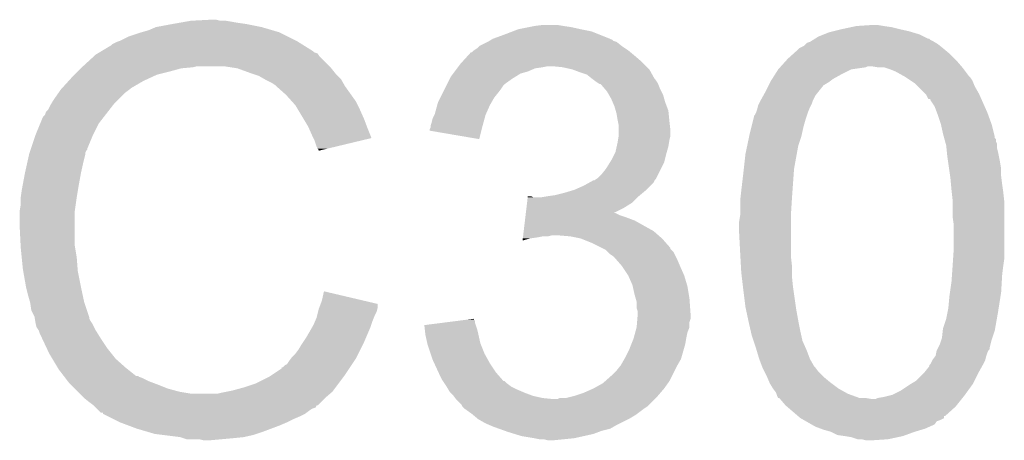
# Model space of a CAD drawing. Extents: x -1.3 to 24.2, y -3.9 to 53.4.
# Tile 11 of 42: x 5.3 to 7.7, y 19.8 to 20.8. Entities that reach past the tile are written whole.
import ezdxf

# ---------------------------------------------------------------- set-up
doc = ezdxf.new("R2010")
doc.units = 0
doc.layers.add('NFC_4_CLICK_V100_GTO', color=11, linetype='CONTINUOUS')

msp = doc.modelspace()

# ---------------------------------------------------------------- linework, layer by layer
at = {"layer": 'NFC_4_CLICK_V100_GTO'}
for points in [[(5.654042, 20.75434), (5.671822, 20.76196), (5.951728, 20.75434), (5.92582, 20.76196)], [(5.671822, 20.76196), (5.71246, 20.76958), (5.92582, 20.76196), (5.887718, 20.76958)], [(5.71246, 20.76958), (5.726852, 20.77212), (5.887718, 20.76958), (5.86994, 20.77212)], [(5.726852, 20.77212), (5.75564, 20.7772), (5.86994, 20.77212), (5.839462, 20.7772)], [(5.75564, 20.7772), (5.803898, 20.77974), (5.826762, 20.7772), (5.816602, 20.77974)], [(6.543042, 20.75688), (6.56844, 20.76196), (6.6929, 20.75688), (6.670038, 20.76196)], [(6.56844, 20.76196), (6.58114, 20.7645), (6.670038, 20.76196), (6.65226, 20.7645)], [(6.58114, 20.7645), (6.601462, 20.76704), (6.65226, 20.7645), (6.637022, 20.76704)], [(7.32028, 20.75688), (7.343986, 20.76196), (7.45998, 20.75688), (7.43966, 20.76196)], [(7.343986, 20.76196), (7.35584, 20.7645), (7.43966, 20.76196), (7.42188, 20.7645)], [(7.35584, 20.7645), (7.393938, 20.76704), (7.42188, 20.7645), (7.406642, 20.76704)], [(5.58546, 20.72894), (5.605782, 20.7391), (6.009638, 20.72894), (5.98932, 20.7391)], [(5.605782, 20.7391), (5.63626, 20.74926), (5.98932, 20.7391), (5.969, 20.74926)], [(5.63626, 20.74926), (5.654042, 20.75434), (5.969, 20.74926), (5.951728, 20.75434)], [(6.48208, 20.73402), (6.51002, 20.74418), (6.762742, 20.73402), (6.737346, 20.74418)], [(6.51002, 20.74418), (6.529826, 20.751798), (6.737346, 20.74418), (6.718302, 20.751798)], [(6.529826, 20.751798), (6.543042, 20.75688), (6.718302, 20.751798), (6.6929, 20.75688)], [(7.25627, 20.73402), (7.2644, 20.7391), (7.528564, 20.73402), (7.518402, 20.7391)], [(7.2644, 20.7391), (7.2771, 20.74418), (7.518402, 20.7391), (7.50824, 20.74418)], [(7.2771, 20.74418), (7.289802, 20.74926), (7.50824, 20.74418), (7.491306, 20.74926)], [(7.289802, 20.74926), (7.29996, 20.7518), (7.491306, 20.74926), (7.482838, 20.7518)], [(7.29996, 20.7518), (7.32028, 20.75688), (7.482838, 20.7518), (7.45998, 20.75688)], [(5.539734, 20.703538), (5.565142, 20.718782), (6.050282, 20.703538), (6.025892, 20.718782)], [(5.565142, 20.718782), (5.567684, 20.721322), (6.025892, 20.718782), (6.021828, 20.721322)], [(5.567684, 20.721322), (5.577842, 20.7264), (6.021828, 20.721322), (6.013704, 20.7264)], [(5.577842, 20.7264), (5.58546, 20.72894), (6.013704, 20.7264), (6.009638, 20.72894)], [(6.443982, 20.711162), (6.44906, 20.71624), (6.799578, 20.711162), (6.79196, 20.71624)], [(6.44906, 20.71624), (6.449064, 20.716242), (6.79196, 20.71624), (6.791958, 20.716242)], [(6.449064, 20.716242), (6.469374, 20.726398), (6.791958, 20.716242), (6.779262, 20.726398)], [(6.469374, 20.726398), (6.469378, 20.7264), (6.779262, 20.726398), (6.779258, 20.7264)], [(6.469378, 20.7264), (6.473612, 20.72894), (6.779258, 20.7264), (6.771644, 20.72894)], [(6.473612, 20.72894), (6.477838, 20.731476), (6.771644, 20.72894), (6.7691, 20.731476)], [(6.477838, 20.731476), (6.48208, 20.73402), (6.7691, 20.731476), (6.762742, 20.73402)], [(7.218684, 20.711162), (7.22884, 20.716242), (7.564118, 20.711162), (7.557768, 20.716242)], [(7.22884, 20.716242), (7.23392, 20.72132), (7.557768, 20.716242), (7.55142, 20.72132)], [(7.23392, 20.72132), (7.236464, 20.72386), (7.55142, 20.72132), (7.547186, 20.72386)], [(7.236464, 20.72386), (7.244082, 20.726402), (7.547186, 20.72386), (7.54295, 20.726402)], [(7.244082, 20.726402), (7.248142, 20.72894), (7.54295, 20.726402), (7.538718, 20.72894)], [(7.248142, 20.72894), (7.252204, 20.731478), (7.538718, 20.72894), (7.533644, 20.731478)], [(7.252204, 20.731478), (7.25626, 20.734014), (7.533644, 20.731478), (7.531106, 20.734014)], [(7.25626, 20.734014), (7.25627, 20.73402), (7.531106, 20.734014), (7.528564, 20.73402)], [(5.49656, 20.66798), (5.521494, 20.690838), (6.08838, 20.66798), (6.065522, 20.690838)], [(5.521494, 20.690838), (5.527042, 20.695922), (6.065522, 20.690838), (6.062132, 20.695922)], [(5.527042, 20.695922), (5.531264, 20.698456), (6.062132, 20.695922), (6.060442, 20.698456)], [(5.531264, 20.698456), (5.535504, 20.701), (6.060442, 20.698456), (6.052824, 20.701)], [(5.535504, 20.701), (5.539734, 20.703538), (6.052824, 20.701), (6.050282, 20.703538)], [(6.40796, 20.678142), (6.421816, 20.69338), (6.84022, 20.678142), (6.82244, 20.69338)], [(6.421816, 20.69338), (6.428746, 20.701), (6.82244, 20.69338), (6.813296, 20.701)], [(6.428746, 20.701), (6.431286, 20.701006), (6.813296, 20.701), (6.81329, 20.701006)], [(6.431286, 20.701006), (6.43636, 20.70608), (6.81329, 20.701006), (6.8072, 20.70608)], [(6.43636, 20.70608), (6.443982, 20.711162), (6.8072, 20.70608), (6.799578, 20.711162)], [(7.19074, 20.68576), (7.204852, 20.698462), (7.59206, 20.68576), (7.579358, 20.698462)], [(7.204852, 20.698462), (7.21614, 20.70862), (7.579358, 20.698462), (7.56717, 20.70862)], [(7.21614, 20.70862), (7.21868, 20.71116), (7.56717, 20.70862), (7.56412, 20.71116)], [(7.21868, 20.71116), (7.218684, 20.711162), (7.56412, 20.71116), (7.564118, 20.711162)], [(5.49402, 20.66544), (5.49656, 20.66798), (5.760718, 20.66544), (5.770878, 20.66798)], [(5.8674, 20.6629), (5.834378, 20.66798), (6.09346, 20.6629), (6.08838, 20.66798)], [(6.397624, 20.66544), (6.39953, 20.66798), (6.60146, 20.66544), (6.614158, 20.66798)], [(6.39953, 20.66798), (6.40334, 20.67306), (6.850382, 20.66798), (6.845302, 20.67306)], [(6.40334, 20.67306), (6.40796, 20.678142), (6.845302, 20.67306), (6.84022, 20.678142)], [(6.649718, 20.66544), (6.624322, 20.66798), (6.852922, 20.66544), (6.850382, 20.66798)], [(7.172452, 20.665442), (7.174738, 20.66798), (7.378702, 20.665442), (7.383784, 20.66798)], [(7.174738, 20.66798), (7.186168, 20.68068), (7.608028, 20.66798), (7.59714, 20.68068)], [(7.186168, 20.68068), (7.19074, 20.68576), (7.59714, 20.68068), (7.59206, 20.68576)], [(7.406642, 20.66544), (7.391398, 20.66798), (7.610206, 20.66544), (7.608028, 20.66798)], [(5.46862, 20.64004), (5.47624, 20.64766), (5.65785, 20.64004), (5.674358, 20.64766)], [(5.47624, 20.64766), (5.48386, 20.65528), (5.674358, 20.64766), (5.70484, 20.65528)], [(5.48386, 20.65528), (5.49148, 20.6629), (5.70484, 20.65528), (5.732778, 20.6629)], [(5.49148, 20.6629), (5.49402, 20.66544), (5.732778, 20.6629), (5.760718, 20.66544)], [(5.867406, 20.662898), (5.8674, 20.6629), (6.093462, 20.662898), (6.09346, 20.6629)], [(5.89534, 20.65274), (5.867406, 20.662898), (6.10159, 20.65274), (6.093462, 20.662898)], [(5.90296, 20.6502), (5.89534, 20.65274), (6.10362, 20.6502), (6.10159, 20.65274)], [(5.918198, 20.64512), (5.90296, 20.6502), (6.1087, 20.64512), (6.10362, 20.6502)], [(5.93154, 20.637498), (5.918198, 20.64512), (6.116322, 20.637498), (6.1087, 20.64512)], [(6.380482, 20.64258), (6.386194, 20.650198), (6.535928, 20.64258), (6.548118, 20.650198)], [(6.386194, 20.650198), (6.390004, 20.655278), (6.548118, 20.650198), (6.5659, 20.655278)], [(6.390004, 20.655278), (6.395718, 20.662898), (6.5659, 20.655278), (6.583678, 20.662898)], [(6.395718, 20.662898), (6.397624, 20.66544), (6.583678, 20.662898), (6.60146, 20.66544)], [(6.672578, 20.66036), (6.649718, 20.66544), (6.858002, 20.66036), (6.852922, 20.66544)], [(6.672584, 20.660358), (6.672578, 20.66036), (6.858002, 20.660358), (6.858002, 20.66036)], [(6.6929, 20.65274), (6.672584, 20.660358), (6.862236, 20.65274), (6.858002, 20.660358)], [(6.708138, 20.64766), (6.6929, 20.65274), (6.865058, 20.64766), (6.862236, 20.65274)], [(6.72084, 20.6375), (6.708138, 20.64766), (6.870702, 20.6375), (6.865058, 20.64766)], [(7.153334, 20.637502), (7.161414, 20.6502), (7.29996, 20.637502), (7.32282, 20.6502)], [(7.161414, 20.6502), (7.16788, 20.66036), (7.32282, 20.6502), (7.343144, 20.66036)], [(7.16788, 20.66036), (7.167882, 20.660362), (7.343144, 20.66036), (7.343156, 20.660362)], [(7.167882, 20.660362), (7.172452, 20.665442), (7.343156, 20.660362), (7.378702, 20.665442)], [(7.421882, 20.665438), (7.406642, 20.66544), (7.610208, 20.665438), (7.610206, 20.66544)], [(7.429492, 20.662902), (7.421882, 20.665438), (7.61238, 20.662902), (7.610208, 20.665438)], [(7.43712, 20.66036), (7.429492, 20.662902), (7.614288, 20.66036), (7.61238, 20.662902)], [(7.449822, 20.65528), (7.43712, 20.66036), (7.618098, 20.65528), (7.614288, 20.66036)], [(7.47268, 20.64258), (7.449822, 20.65528), (7.627622, 20.64258), (7.618098, 20.65528)], [(5.445526, 20.614638), (5.461692, 20.63242), (5.610858, 20.614638), (5.641342, 20.63242)], [(5.461692, 20.63242), (5.46862, 20.64004), (5.641342, 20.63242), (5.65785, 20.64004)], [(5.935982, 20.63496), (5.93154, 20.637498), (6.117774, 20.63496), (6.116322, 20.637498)], [(5.951218, 20.62734), (5.935982, 20.63496), (6.122126, 20.62734), (6.117774, 20.63496)], [(5.95884, 20.62226), (5.951218, 20.62734), (6.125028, 20.62226), (6.122126, 20.62734)], [(5.96138, 20.61972), (5.95884, 20.62226), (6.12648, 20.61972), (6.125028, 20.62226)], [(5.961384, 20.619718), (5.96138, 20.61972), (6.12648, 20.619718), (6.12648, 20.61972)], [(5.98424, 20.5994), (5.961384, 20.619718), (6.140994, 20.5994), (6.12648, 20.619718)], [(6.36651, 20.61464), (6.37032, 20.62226), (6.5024, 20.61464), (6.50748, 20.62226)], [(6.37032, 20.62226), (6.37159, 20.624798), (6.50748, 20.62226), (6.510018, 20.624798)], [(6.37159, 20.624798), (6.37794, 20.6375), (6.510018, 20.624798), (6.527802, 20.6375)], [(6.37794, 20.6375), (6.380482, 20.64258), (6.527802, 20.6375), (6.535928, 20.64258)], [(6.724228, 20.63496), (6.72084, 20.6375), (6.87324, 20.63496), (6.870702, 20.6375)], [(6.731, 20.62988), (6.724228, 20.63496), (6.876628, 20.62988), (6.87324, 20.63496)], [(6.73481, 20.62734), (6.731, 20.62988), (6.87832, 20.62734), (6.876628, 20.62988)], [(6.738614, 20.624804), (6.73481, 20.62734), (6.879336, 20.624804), (6.87832, 20.62734)], [(6.741152, 20.6248), (6.738614, 20.624804), (6.879336, 20.6248), (6.879336, 20.624804)], [(6.749866, 20.61464), (6.741152, 20.6248), (6.8834, 20.61464), (6.879336, 20.6248)], [(7.1374, 20.60702), (7.145022, 20.622262), (7.264908, 20.60702), (7.277104, 20.622262)], [(7.145022, 20.622262), (7.14883, 20.62988), (7.277104, 20.622262), (7.2898, 20.62988)], [(7.14883, 20.62988), (7.150102, 20.63242), (7.2898, 20.62988), (7.293184, 20.63242)], [(7.150102, 20.63242), (7.153334, 20.637502), (7.293184, 20.63242), (7.29996, 20.637502)], [(7.47649, 20.64004), (7.47268, 20.64258), (7.63016, 20.64004), (7.627622, 20.64258)], [(7.48792, 20.63242), (7.47649, 20.64004), (7.63524, 20.63242), (7.63016, 20.64004)], [(7.495542, 20.627338), (7.48792, 20.63242), (7.637274, 20.627338), (7.63524, 20.63242)], [(7.503162, 20.619718), (7.495542, 20.627338), (7.64032, 20.619718), (7.637274, 20.627338)], [(7.520942, 20.601938), (7.503162, 20.619718), (7.65048, 20.601938), (7.64032, 20.619718)], [(5.425438, 20.5867), (5.437884, 20.604478), (5.580382, 20.5867), (5.59816, 20.604478)], [(5.437884, 20.604478), (5.44322, 20.6121), (5.59816, 20.604478), (5.608318, 20.6121)], [(5.44322, 20.6121), (5.443222, 20.612102), (5.608318, 20.6121), (5.60832, 20.612102)], [(5.443222, 20.612102), (5.445526, 20.614638), (5.60832, 20.612102), (5.610858, 20.614638)], [(5.997958, 20.584158), (5.98424, 20.5994), (6.15188, 20.584158), (6.140994, 20.5994)], [(6.355078, 20.591778), (6.36143, 20.60448), (6.484618, 20.591778), (6.49478, 20.60448)], [(6.36143, 20.60448), (6.36651, 20.61464), (6.49478, 20.60448), (6.5024, 20.61464)], [(6.7564, 20.60702), (6.749866, 20.61464), (6.887212, 20.60702), (6.8834, 20.61464)], [(6.760756, 20.599398), (6.7564, 20.60702), (6.891022, 20.599398), (6.887212, 20.60702)], [(6.76656, 20.589242), (6.760756, 20.599398), (6.893924, 20.589242), (6.891022, 20.599398)], [(7.12611, 20.5867), (7.131754, 20.59686), (7.2517, 20.5867), (7.25678, 20.59686)], [(7.131754, 20.59686), (7.1374, 20.60702), (7.25678, 20.59686), (7.264908, 20.60702)], [(7.523482, 20.599396), (7.520942, 20.601938), (7.65161, 20.599396), (7.65048, 20.601938)], [(7.528574, 20.58924), (7.523482, 20.599396), (7.656124, 20.58924), (7.65161, 20.599396)], [(5.412742, 20.563844), (5.41782, 20.573998), (5.560346, 20.563844), (5.568244, 20.573998)], [(5.41782, 20.573998), (5.419342, 20.576538), (5.568244, 20.573998), (5.57022, 20.576538)], [(5.419342, 20.576538), (5.425438, 20.5867), (5.57022, 20.576538), (5.580382, 20.5867)], [(6.007098, 20.574002), (5.997958, 20.584158), (6.15696, 20.574002), (6.15188, 20.584158)], [(6.013196, 20.56384), (6.007098, 20.574002), (6.16204, 20.56384), (6.15696, 20.574002)], [(6.342382, 20.553682), (6.34792, 20.573998), (6.465428, 20.553682), (6.47446, 20.573998)], [(6.34792, 20.573998), (6.35, 20.58162), (6.47446, 20.573998), (6.478814, 20.58162)], [(6.35, 20.58162), (6.355078, 20.591778), (6.478814, 20.58162), (6.484618, 20.591778)], [(6.769828, 20.58162), (6.76656, 20.589242), (6.8961, 20.58162), (6.893924, 20.589242)], [(6.77418, 20.571462), (6.769828, 20.58162), (6.89991, 20.571462), (6.8961, 20.58162)], [(7.118348, 20.56892), (7.11962, 20.574002), (7.24408, 20.56892), (7.24662, 20.574002)], [(7.11962, 20.574002), (7.12216, 20.579082), (7.24662, 20.574002), (7.24916, 20.579082)], [(7.12216, 20.579082), (7.1247, 20.58416), (7.24916, 20.579082), (7.250852, 20.58416)], [(7.1247, 20.58416), (7.12611, 20.5867), (7.250852, 20.58416), (7.2517, 20.5867)], [(7.53364, 20.589218), (7.528574, 20.58924), (7.656134, 20.589218), (7.656124, 20.58924)], [(7.533644, 20.586694), (7.53364, 20.589218), (7.657256, 20.586694), (7.656134, 20.589218)], [(7.5438, 20.57146), (7.533644, 20.586694), (7.664028, 20.57146), (7.657256, 20.586694)], [(5.400042, 20.54606), (5.40512, 20.551144), (5.546514, 20.54606), (5.550468, 20.551144)], [(5.40512, 20.551144), (5.407664, 20.558762), (5.550468, 20.551144), (5.556394, 20.558762)], [(5.407664, 20.558762), (5.412742, 20.563844), (5.556394, 20.558762), (5.560346, 20.563844)], [(6.026912, 20.54098), (6.013196, 20.56384), (6.1722, 20.54098), (6.16204, 20.56384)], [(6.3373, 20.543522), (6.34111, 20.55114), (6.46222, 20.543522), (6.464298, 20.55114)], [(6.34111, 20.55114), (6.342382, 20.553682), (6.464298, 20.55114), (6.465428, 20.553682)], [(6.777084, 20.561298), (6.77418, 20.571462), (6.90372, 20.561298), (6.89991, 20.571462)], [(6.77926, 20.553682), (6.777084, 20.561298), (6.904482, 20.553682), (6.90372, 20.561298)], [(6.7818, 20.53844), (6.77926, 20.553682), (6.906006, 20.53844), (6.904482, 20.553682)], [(7.10946, 20.546062), (7.109466, 20.548606), (7.235614, 20.546062), (7.236462, 20.548606)], [(7.109466, 20.548606), (7.112002, 20.551144), (7.236462, 20.548606), (7.237308, 20.551144)], [(7.112002, 20.551144), (7.114538, 20.55622), (7.237308, 20.551144), (7.239, 20.55622)], [(7.114538, 20.55622), (7.11454, 20.556222), (7.239, 20.55622), (7.239, 20.556222)], [(7.11454, 20.556222), (7.117078, 20.56384), (7.239, 20.556222), (7.242048, 20.56384)], [(7.117078, 20.56384), (7.118348, 20.56892), (7.242048, 20.56384), (7.24408, 20.56892)], [(7.549516, 20.55622), (7.5438, 20.57146), (7.6708, 20.55622), (7.664028, 20.57146)], [(7.55142, 20.55114), (7.549516, 20.55622), (7.672648, 20.55114), (7.6708, 20.55622)], [(7.55904, 20.528278), (7.55142, 20.55114), (7.68096, 20.528278), (7.672648, 20.55114)], [(5.38226, 20.50288), (5.393764, 20.530818), (5.52069, 20.50288), (5.53466, 20.530818)], [(5.393764, 20.530818), (5.400042, 20.54606), (5.53466, 20.530818), (5.546514, 20.54606)], [(6.03758, 20.5232), (6.026912, 20.54098), (6.178868, 20.5232), (6.1722, 20.54098)], [(6.33222, 20.5232), (6.332222, 20.525742), (6.45668, 20.5232), (6.457372, 20.525742)], [(6.332222, 20.525742), (6.334758, 20.53336), (6.457372, 20.525742), (6.45945, 20.53336)], [(6.334758, 20.53336), (6.3373, 20.543522), (6.45945, 20.53336), (6.46222, 20.543522)], [(6.78231, 20.5359), (6.7818, 20.53844), (6.90626, 20.5359), (6.906006, 20.53844)], [(6.78434, 20.525742), (6.78231, 20.5359), (6.90739, 20.525742), (6.90626, 20.5359)], [(6.78434, 20.513038), (6.78434, 20.525742), (6.9088, 20.513038), (6.90739, 20.525742)], [(7.103744, 20.5232), (7.108188, 20.54098), (7.22884, 20.5232), (7.23392, 20.54098)], [(7.108188, 20.54098), (7.10946, 20.546062), (7.23392, 20.54098), (7.235614, 20.546062)], [(7.56412, 20.50542), (7.55904, 20.528278), (7.686676, 20.50542), (7.68096, 20.528278)], [(5.381412, 20.50034), (5.38226, 20.50288), (5.51942, 20.50034), (5.52069, 20.50288)], [(6.03871, 20.52066), (6.03758, 20.5232), (6.17982, 20.52066), (6.178868, 20.5232)], [(6.04774, 20.50034), (6.03871, 20.52066), (6.187926, 20.50034), (6.17982, 20.52066)], [(6.32968, 20.513058), (6.329682, 20.515584), (6.454136, 20.513058), (6.45477, 20.515584)], [(6.44904, 20.492722), (6.32968, 20.513058), (6.44904, 20.492722), (6.454136, 20.513058)], [(6.329682, 20.515584), (6.33222, 20.520664), (6.45477, 20.515584), (6.456044, 20.520664)], [(6.33222, 20.520664), (6.33222, 20.5232), (6.456044, 20.520664), (6.45668, 20.5232)], [(6.78434, 20.500342), (6.78434, 20.513038), (6.9088, 20.500342), (6.9088, 20.513038)], [(7.09823, 20.500342), (7.0993, 20.50542), (7.22376, 20.500342), (7.224888, 20.50542)], [(7.0993, 20.50542), (7.103744, 20.5232), (7.224888, 20.50542), (7.22884, 20.5232)], [(7.5662, 20.497798), (7.56412, 20.50542), (7.68858, 20.497798), (7.686676, 20.50542)], [(5.371252, 20.469856), (5.381412, 20.50034), (5.50672, 20.469856), (5.51942, 20.50034)], [(6.050284, 20.495254), (6.04774, 20.50034), (6.189954, 20.495254), (6.187926, 20.50034)], [(6.05282, 20.49018), (6.050284, 20.495254), (6.168792, 20.49018), (6.189954, 20.495254)], [(6.0579, 20.474942), (6.05282, 20.49018), (6.105242, 20.474942), (6.168792, 20.49018)], [(6.779542, 20.474938), (6.7818, 20.4851), (6.90372, 20.474938), (6.905412, 20.4851)], [(6.7818, 20.4851), (6.782646, 20.49018), (6.905412, 20.4851), (6.90626, 20.49018)], [(6.782646, 20.49018), (6.784338, 20.500338), (6.90626, 20.49018), (6.9088, 20.500338)], [(6.784338, 20.500338), (6.78434, 20.500342), (6.9088, 20.500338), (6.9088, 20.500342)], [(7.08914, 20.457158), (7.093418, 20.477482), (7.212444, 20.457158), (7.216142, 20.477482)], [(7.093418, 20.477482), (7.09823, 20.500342), (7.216142, 20.477482), (7.22376, 20.500342)], [(7.566894, 20.495254), (7.5662, 20.497798), (7.688586, 20.495254), (7.68858, 20.497798)], [(7.567586, 20.492714), (7.566894, 20.495254), (7.69112, 20.492714), (7.688586, 20.495254)], [(7.56897, 20.487636), (7.567586, 20.492714), (7.691122, 20.487636), (7.69112, 20.492714)], [(7.570356, 20.482556), (7.56897, 20.487636), (7.69366, 20.482556), (7.691122, 20.487636)], [(7.57174, 20.477478), (7.570356, 20.482556), (7.69366, 20.477478), (7.69366, 20.482556)], [(7.57225, 20.472398), (7.57174, 20.477478), (7.69366, 20.472398), (7.69366, 20.477478)], [(5.36194, 20.4343), (5.366456, 20.454618), (5.49656, 20.4343), (5.50164, 20.454618)], [(5.366456, 20.454618), (5.367022, 20.45716), (5.50164, 20.454618), (5.50164, 20.45716)], [(5.367022, 20.45716), (5.367866, 20.459696), (5.50164, 20.45716), (5.50164, 20.459696)], [(5.367866, 20.459696), (5.36956, 20.464776), (5.50164, 20.459696), (5.504178, 20.464776)], [(5.36956, 20.464776), (5.370406, 20.467314), (5.504178, 20.464776), (5.506714, 20.467314)], [(5.370406, 20.467314), (5.371252, 20.469856), (5.506714, 20.467314), (5.50672, 20.469856)], [(6.060438, 20.469864), (6.0579, 20.474942), (6.084064, 20.469864), (6.105242, 20.474942)], [(6.062974, 20.467326), (6.060438, 20.469864), (6.07348, 20.467326), (6.084064, 20.469864)], [(6.06298, 20.464808), (6.062974, 20.467326), (6.06298, 20.464808), (6.07348, 20.467326)], [(6.766558, 20.44192), (6.77418, 20.45716), (6.89483, 20.44192), (6.89864, 20.45716)], [(6.77418, 20.45716), (6.776722, 20.462242), (6.89864, 20.45716), (6.900092, 20.462242)], [(6.776722, 20.462242), (6.779542, 20.474938), (6.900092, 20.462242), (6.90372, 20.474938)], [(7.085188, 20.421602), (7.08914, 20.457158), (7.20598, 20.421602), (7.212444, 20.457158)], [(7.573264, 20.46224), (7.57225, 20.472398), (7.6962, 20.46224), (7.69366, 20.472398)], [(7.57428, 20.45208), (7.573264, 20.46224), (7.698232, 20.45208), (7.6962, 20.46224)], [(5.35686, 20.41144), (5.36194, 20.4343), (5.49148, 20.41144), (5.49656, 20.4343)], [(6.75386, 20.421602), (6.76338, 20.436838), (6.88594, 20.421602), (6.89356, 20.436838)], [(6.76338, 20.436838), (6.766558, 20.44192), (6.89356, 20.436838), (6.89483, 20.44192)], [(7.576458, 20.43684), (7.57428, 20.45208), (7.70128, 20.43684), (7.698232, 20.45208)], [(7.578636, 20.421598), (7.576458, 20.43684), (7.70382, 20.421598), (7.70128, 20.43684)], [(5.35162, 20.3835), (5.35686, 20.41144), (5.4864, 20.3835), (5.49148, 20.41144)], [(6.733542, 20.398742), (6.743702, 20.408902), (6.874508, 20.398742), (6.879588, 20.408902)], [(6.743702, 20.408902), (6.75386, 20.421602), (6.879588, 20.408902), (6.88594, 20.421602)], [(7.07898, 20.36826), (7.08406, 20.41144), (7.202168, 20.36826), (7.205254, 20.41144)], [(7.08406, 20.41144), (7.085188, 20.421602), (7.205254, 20.41144), (7.20598, 20.421602)], [(7.581176, 20.40382), (7.578636, 20.421598), (7.70382, 20.40382), (7.70382, 20.421598)], [(5.34924, 20.3708), (5.35162, 20.3835), (5.484282, 20.3708), (5.4864, 20.3835)], [(6.70052, 20.38096), (6.714238, 20.38858), (6.860538, 20.38096), (6.868158, 20.38858)], [(6.714238, 20.38858), (6.723378, 20.393656), (6.868158, 20.38858), (6.870698, 20.393656)], [(6.723378, 20.393656), (6.723386, 20.39366), (6.870698, 20.393656), (6.8707, 20.39366)], [(6.723386, 20.39366), (6.725926, 20.393664), (6.8707, 20.39366), (6.870704, 20.393664)], [(6.725926, 20.393664), (6.729728, 20.3962), (6.870704, 20.393664), (6.873238, 20.3962)], [(6.729728, 20.3962), (6.733542, 20.398742), (6.873238, 20.3962), (6.874508, 20.398742)], [(7.5819, 20.39874), (7.581176, 20.40382), (7.704456, 20.39874), (7.70382, 20.40382)], [(7.583286, 20.3835), (7.5819, 20.39874), (7.70636, 20.3835), (7.704456, 20.39874)], [(7.58444, 20.3708), (7.583286, 20.3835), (7.708176, 20.3708), (7.70636, 20.3835)], [(5.3467, 20.35302), (5.34924, 20.3708), (5.48132, 20.35302), (5.484282, 20.3708)], [(6.63194, 20.3581), (6.652258, 20.36318), (6.835646, 20.3581), (6.841742, 20.36318)], [(6.652258, 20.36318), (6.669194, 20.36826), (6.841742, 20.36318), (6.84784, 20.36826)], [(6.669194, 20.36826), (6.677662, 20.3708), (6.84784, 20.36826), (6.850378, 20.3708)], [(6.677662, 20.3708), (6.70052, 20.38096), (6.850378, 20.3708), (6.860538, 20.38096)], [(7.077004, 20.35048), (7.07898, 20.36826), (7.2009, 20.35048), (7.202168, 20.36826)], [(7.585006, 20.36572), (7.58444, 20.3708), (7.7089, 20.36572), (7.708176, 20.3708)], [(7.58698, 20.347938), (7.585006, 20.36572), (7.710876, 20.347938), (7.7089, 20.36572)], [(5.34416, 20.320002), (5.3467, 20.335242), (5.476602, 20.320002), (5.47878, 20.335242)], [(5.3467, 20.335242), (5.3467, 20.35302), (5.47878, 20.335242), (5.48132, 20.35302)], [(6.562588, 20.327622), (6.564102, 20.34032), (6.79704, 20.327622), (6.817358, 20.34032)], [(6.564102, 20.34032), (6.565616, 20.35302), (6.817358, 20.34032), (6.830058, 20.35302)], [(6.565616, 20.35302), (6.565918, 20.355558), (6.578604, 20.35302), (6.573524, 20.355558)], [(6.565918, 20.355558), (6.56592, 20.35556), (6.573524, 20.355558), (6.56592, 20.35556)], [(6.598922, 20.35302), (6.61416, 20.35556), (6.830058, 20.35302), (6.832598, 20.35556)], [(6.61416, 20.35556), (6.614174, 20.355562), (6.832598, 20.35556), (6.832602, 20.355562)], [(6.614174, 20.355562), (6.63194, 20.3581), (6.832602, 20.355562), (6.835646, 20.3581)], [(7.07644, 20.3454), (7.077004, 20.35048), (7.200582, 20.3454), (7.2009, 20.35048)], [(7.07644, 20.309842), (7.07644, 20.3454), (7.19836, 20.309842), (7.200582, 20.3454)], [(7.58698, 20.342858), (7.58698, 20.347938), (7.71144, 20.342858), (7.710876, 20.347938)], [(7.58698, 20.3073), (7.58698, 20.342858), (7.71144, 20.3073), (7.71144, 20.342858)], [(5.34416, 20.317458), (5.34416, 20.320002), (5.47624, 20.317458), (5.476602, 20.320002)], [(5.34416, 20.2819), (5.34416, 20.317458), (5.47624, 20.2819), (5.47624, 20.317458)], [(6.560468, 20.30984), (6.561074, 20.314918), (6.786882, 20.30984), (6.776724, 20.314918)], [(6.561074, 20.31492), (6.562588, 20.327622), (6.771732, 20.31492), (6.79704, 20.327622)], [(6.561074, 20.314918), (6.561074, 20.31492), (6.776724, 20.314918), (6.771732, 20.31492)], [(6.555924, 20.27174), (6.558954, 20.29714), (6.86816, 20.27174), (6.822442, 20.29714)], [(6.558954, 20.29714), (6.559862, 20.30476), (6.822442, 20.29714), (6.80212, 20.30476)], [(6.559862, 20.30476), (6.560468, 20.30984), (6.80212, 20.30476), (6.786882, 20.30984)], [(7.0739, 20.294602), (7.076438, 20.30984), (7.19836, 20.294602), (7.19836, 20.30984)], [(7.0739, 20.266658), (7.0739, 20.294602), (7.19836, 20.266658), (7.19836, 20.294602)], [(7.076438, 20.30984), (7.07644, 20.309842), (7.19836, 20.30984), (7.19836, 20.309842)], [(7.58952, 20.289518), (7.58698, 20.3073), (7.71144, 20.289518), (7.71144, 20.3073)], [(7.58952, 20.22348), (7.58952, 20.289518), (7.71144, 20.22348), (7.71144, 20.289518)], [(5.34632, 20.238718), (5.34416, 20.2819), (5.47624, 20.238718), (5.47624, 20.2819)], [(6.554714, 20.26158), (6.555924, 20.27174), (6.879772, 20.26158), (6.86816, 20.27174)], [(7.07644, 20.2184), (7.0739, 20.266658), (7.19836, 20.2184), (7.19836, 20.266658)], [(6.553204, 20.248912), (6.553804, 20.25396), (6.553204, 20.248912), (6.570978, 20.25396)], [(6.553804, 20.25396), (6.554108, 20.2565), (6.570978, 20.25396), (6.58876, 20.2565)], [(6.554108, 20.2565), (6.55441, 20.25904), (6.58876, 20.2565), (6.601458, 20.25904)], [(6.55441, 20.25904), (6.554714, 20.26158), (6.614158, 20.25904), (6.624318, 20.26158)], [(6.6675, 20.25904), (6.637022, 20.26158), (6.882676, 20.25904), (6.879772, 20.26158)], [(6.692898, 20.25396), (6.6675, 20.25904), (6.88848, 20.25396), (6.882676, 20.25904)], [(6.7183, 20.2438), (6.692898, 20.25396), (6.89751, 20.2438), (6.88848, 20.25396)], [(6.743712, 20.231094), (6.7183, 20.2438), (6.9088, 20.231094), (6.89751, 20.2438)], [(5.3467, 20.2311), (5.34632, 20.238718), (5.47751, 20.2311), (5.47624, 20.238718)], [(5.348986, 20.208242), (5.3467, 20.2311), (5.48132, 20.208242), (5.47751, 20.2311)], [(6.748792, 20.228554), (6.743712, 20.231094), (6.908806, 20.228554), (6.9088, 20.231094)], [(6.753856, 20.226022), (6.748792, 20.228554), (6.911338, 20.226022), (6.908806, 20.228554)], [(6.758944, 20.220936), (6.753856, 20.226022), (6.916422, 20.220936), (6.911338, 20.226022)], [(6.764018, 20.215862), (6.758944, 20.220936), (6.91896, 20.215862), (6.916422, 20.220936)], [(7.076864, 20.210782), (7.07644, 20.2184), (7.19836, 20.210782), (7.19836, 20.2184)], [(7.588334, 20.2057), (7.58952, 20.22348), (7.71144, 20.2057), (7.71144, 20.22348)], [(5.35178, 20.180298), (5.348986, 20.208242), (5.48347, 20.180298), (5.48132, 20.208242)], [(6.77164, 20.21078), (6.764018, 20.215862), (6.9215, 20.21078), (6.91896, 20.215862)], [(6.774182, 20.20824), (6.77164, 20.21078), (6.92277, 20.20824), (6.9215, 20.21078)], [(6.776406, 20.2057), (6.774182, 20.20824), (6.92404, 20.2057), (6.92277, 20.20824)], [(6.79196, 20.187922), (6.776406, 20.2057), (6.93166, 20.187922), (6.92404, 20.2057)], [(7.078134, 20.18792), (7.076864, 20.210782), (7.2009, 20.18792), (7.19836, 20.210782)], [(7.587148, 20.18792), (7.588334, 20.2057), (7.7089, 20.18792), (7.71144, 20.2057)], [(5.352678, 20.175218), (5.35178, 20.180298), (5.48386, 20.175218), (5.48347, 20.180298)], [(5.3594, 20.13712), (5.352678, 20.175218), (5.49148, 20.13712), (5.48386, 20.175218)], [(6.791962, 20.18792), (6.79196, 20.187922), (6.93166, 20.18792), (6.93166, 20.187922)], [(6.807198, 20.165062), (6.791962, 20.18792), (6.941822, 20.165062), (6.93166, 20.18792)], [(7.07898, 20.17268), (7.078134, 20.18792), (7.2009, 20.17268), (7.2009, 20.18792)], [(7.080176, 20.162518), (7.07898, 20.17268), (7.2009, 20.162518), (7.2009, 20.17268)], [(7.58571, 20.1676), (7.58698, 20.18538), (7.70636, 20.1676), (7.708582, 20.18538)], [(7.58698, 20.18538), (7.587148, 20.18792), (7.708582, 20.18538), (7.7089, 20.18792)], [(6.8072, 20.16506), (6.807198, 20.165062), (6.941822, 20.16506), (6.941822, 20.165062)], [(6.817358, 20.142202), (6.8072, 20.16506), (6.948678, 20.142202), (6.941822, 20.16506)], [(7.083164, 20.13712), (7.080176, 20.162518), (7.20344, 20.13712), (7.2009, 20.162518)], [(7.58081, 20.12442), (7.58444, 20.14982), (7.70382, 20.12442), (7.705314, 20.14982)], [(7.58444, 20.14982), (7.58571, 20.1676), (7.705314, 20.14982), (7.70636, 20.1676)], [(5.36448, 20.1168), (5.3594, 20.13712), (5.495836, 20.1168), (5.49148, 20.13712)], [(6.0706, 20.104102), (6.075702, 20.126956), (6.172772, 20.104102), (6.075702, 20.126956)], [(6.817924, 20.13966), (6.817358, 20.142202), (6.94944, 20.13966), (6.948678, 20.142202)], [(6.82244, 20.119338), (6.817924, 20.13966), (6.952828, 20.119338), (6.94944, 20.13966)], [(7.08406, 20.1295), (7.083164, 20.13712), (7.20453, 20.1295), (7.20344, 20.13712)], [(7.08914, 20.08886), (7.08406, 20.1295), (7.210336, 20.08886), (7.20453, 20.1295)], [(7.57936, 20.11426), (7.58081, 20.12442), (7.702214, 20.11426), (7.70382, 20.12442)], [(5.368836, 20.10156), (5.36448, 20.1168), (5.499102, 20.10156), (5.495836, 20.1168)], [(5.36956, 20.099022), (5.368836, 20.10156), (5.499948, 20.099022), (5.499102, 20.10156)], [(5.3721, 20.081244), (5.36956, 20.099022), (5.505874, 20.081244), (5.499948, 20.099022)], [(6.067734, 20.096462), (6.0706, 20.104102), (6.20522, 20.096462), (6.172772, 20.104102)], [(6.825344, 20.109182), (6.82244, 20.119338), (6.95452, 20.109182), (6.952828, 20.119338)], [(6.82752, 20.101564), (6.825344, 20.109182), (6.955066, 20.101564), (6.95452, 20.109182)], [(6.82752, 20.086324), (6.82752, 20.101564), (6.956154, 20.086324), (6.955066, 20.101564)], [(7.57682, 20.086318), (7.57936, 20.11426), (7.697802, 20.086318), (7.702214, 20.11426)], [(5.379718, 20.066002), (5.3721, 20.081244), (5.510952, 20.066002), (5.505874, 20.081244)], [(6.059168, 20.06854), (6.06171, 20.078698), (6.1976, 20.06854), (6.20268, 20.078698)], [(6.06171, 20.078698), (6.062982, 20.083782), (6.20268, 20.078698), (6.20395, 20.083782)], [(6.062982, 20.083782), (6.064884, 20.088858), (6.20395, 20.083782), (6.20522, 20.088858)], [(6.064884, 20.088858), (6.067734, 20.096462), (6.20522, 20.088858), (6.20522, 20.096462)], [(6.830058, 20.078702), (6.82752, 20.086324), (6.956698, 20.078702), (6.956154, 20.086324)], [(6.83006, 20.073622), (6.830058, 20.078702), (6.95706, 20.073622), (6.956698, 20.078702)], [(7.09023, 20.08378), (7.08914, 20.08886), (7.21106, 20.08378), (7.210336, 20.08886)], [(7.096216, 20.05584), (7.09023, 20.08378), (7.21614, 20.05584), (7.21106, 20.08378)], [(7.571738, 20.06092), (7.574786, 20.07616), (7.69351, 20.06092), (7.6962, 20.07616)], [(7.574786, 20.07616), (7.57682, 20.086318), (7.6962, 20.07616), (7.697802, 20.086318)], [(5.380144, 20.063456), (5.379718, 20.066002), (5.5118, 20.063456), (5.510952, 20.066002)], [(5.380568, 20.060916), (5.380144, 20.063456), (5.511802, 20.060916), (5.5118, 20.063456)], [(5.381414, 20.055838), (5.380568, 20.060916), (5.514342, 20.055838), (5.511802, 20.060916)], [(5.38226, 20.05076), (5.381414, 20.055838), (5.517728, 20.05076), (5.514342, 20.055838)], [(6.05028, 20.04568), (6.054634, 20.055842), (6.189132, 20.04568), (6.19252, 20.055842)], [(6.054634, 20.055842), (6.0579, 20.063462), (6.19252, 20.055842), (6.195568, 20.063462)], [(6.0579, 20.063462), (6.059168, 20.06854), (6.195568, 20.063462), (6.1976, 20.06854)], [(6.356832, 20.050758), (6.39665, 20.055834), (6.438902, 20.050758), (6.4389, 20.055834)], [(6.39665, 20.055834), (6.416576, 20.058374), (6.4389, 20.055834), (6.436366, 20.058374)], [(6.416576, 20.058374), (6.43636, 20.060896), (6.436366, 20.058374), (6.43636, 20.060896)], [(6.82752, 20.040602), (6.828576, 20.053296), (6.954518, 20.040602), (6.95452, 20.053296)], [(6.828576, 20.053296), (6.829212, 20.060918), (6.95452, 20.053296), (6.957058, 20.060918)], [(6.829212, 20.060918), (6.83006, 20.071078), (6.957058, 20.060918), (6.957058, 20.071078)], [(6.83006, 20.071078), (6.83006, 20.073622), (6.957058, 20.071078), (6.95706, 20.073622)], [(7.09676, 20.0533), (7.096216, 20.05584), (7.216648, 20.0533), (7.21614, 20.05584)], [(7.102038, 20.03044), (7.09676, 20.0533), (7.22122, 20.03044), (7.216648, 20.0533)], [(7.56412, 20.038058), (7.571738, 20.06092), (7.689474, 20.038058), (7.69351, 20.06092)], [(5.382896, 20.048218), (5.38226, 20.05076), (5.51942, 20.048218), (5.517728, 20.05076)], [(5.384798, 20.040602), (5.382896, 20.048218), (5.52323, 20.040602), (5.51942, 20.048218)], [(5.389878, 20.032984), (5.384798, 20.040602), (5.52704, 20.032984), (5.52323, 20.040602)], [(5.38988, 20.032982), (5.389878, 20.032984), (5.52704, 20.032982), (5.52704, 20.032984)], [(5.39242, 20.025362), (5.38988, 20.032982), (5.531804, 20.025362), (5.52704, 20.032982)], [(6.0325, 20.015198), (6.04012, 20.0279), (6.176552, 20.015198), (6.181996, 20.0279)], [(6.04012, 20.0279), (6.047378, 20.040602), (6.181996, 20.0279), (6.18744, 20.040602)], [(6.047378, 20.040602), (6.05028, 20.04568), (6.18744, 20.040602), (6.189132, 20.04568)], [(6.317, 20.04568), (6.356832, 20.050758), (6.440594, 20.04568), (6.438902, 20.050758)], [(6.318122, 20.03552), (6.317, 20.04568), (6.443978, 20.03552), (6.440594, 20.04568)], [(6.319242, 20.02536), (6.318122, 20.03552), (6.44652, 20.02536), (6.443978, 20.03552)], [(6.820594, 20.0152), (6.824056, 20.027898), (6.9469, 20.0152), (6.94944, 20.027898)], [(6.824056, 20.027898), (6.827518, 20.040596), (6.94944, 20.027898), (6.954518, 20.040596)], [(6.827518, 20.040596), (6.82752, 20.040602), (6.954518, 20.040596), (6.954518, 20.040602)], [(7.104382, 20.02028), (7.102038, 20.03044), (7.223478, 20.02028), (7.22122, 20.03044)], [(7.561578, 20.015198), (7.563554, 20.032978), (7.682652, 20.015198), (7.688578, 20.032978)], [(7.563554, 20.032978), (7.56412, 20.038058), (7.688578, 20.032978), (7.689474, 20.038058)], [(5.39496, 20.02028), (5.39242, 20.025362), (5.534978, 20.02028), (5.531804, 20.025362)], [(5.398548, 20.01266), (5.39496, 20.02028), (5.53974, 20.01266), (5.534978, 20.02028)], [(5.409306, 19.9898), (5.398548, 20.01266), (5.55498, 19.9898), (5.53974, 20.01266)], [(6.022338, 19.99996), (6.025724, 20.00504), (6.169658, 19.99996), (6.1722, 20.00504)], [(6.025724, 20.00504), (6.0325, 20.015198), (6.1722, 20.00504), (6.176552, 20.015198)], [(6.31952, 20.022822), (6.319242, 20.02536), (6.447086, 20.022822), (6.44652, 20.02536)], [(6.324038, 20.002498), (6.31952, 20.022822), (6.451602, 20.002498), (6.447086, 20.022822)], [(6.81482, 19.999958), (6.819902, 20.01266), (6.94436, 19.999958), (6.946476, 20.01266)], [(6.819902, 20.01266), (6.820594, 20.0152), (6.946476, 20.01266), (6.9469, 20.0152)], [(7.108614, 20.007582), (7.104382, 20.02028), (7.2263, 20.007582), (7.223478, 20.02028)], [(7.11454, 19.9898), (7.108614, 20.007582), (7.234204, 19.9898), (7.2263, 20.007582)], [(7.5565, 19.99996), (7.559884, 20.01012), (7.67842, 19.99996), (7.680962, 20.01012)], [(7.559884, 20.01012), (7.561578, 20.015198), (7.680962, 20.01012), (7.682652, 20.015198)], [(5.41528, 19.977102), (5.409306, 19.9898), (5.56514, 19.977102), (5.55498, 19.9898)], [(6.0071, 19.977102), (6.014722, 19.987262), (6.15823, 19.977102), (6.16331, 19.987262)], [(6.014722, 19.987262), (6.022338, 19.99996), (6.16331, 19.987262), (6.169658, 19.99996)], [(6.3246, 19.999962), (6.324038, 20.002498), (6.452618, 19.999962), (6.451602, 20.002498)], [(6.332222, 19.977098), (6.3246, 19.999962), (6.46176, 19.977098), (6.452618, 19.999962)], [(6.79958, 19.96694), (6.80974, 19.98726), (6.934926, 19.96694), (6.940732, 19.98726)], [(6.80974, 19.98726), (6.81482, 19.999958), (6.940732, 19.98726), (6.94436, 19.999958)], [(7.116064, 19.98472), (7.11454, 19.9898), (7.23646, 19.98472), (7.234204, 19.9898)], [(7.12216, 19.9644), (7.116064, 19.98472), (7.24408, 19.9644), (7.23646, 19.98472)], [(7.547862, 19.979638), (7.548878, 19.984716), (7.6708, 19.979638), (7.673338, 19.984716)], [(7.548878, 19.984716), (7.54888, 19.984718), (7.673338, 19.984716), (7.673338, 19.984718)], [(7.54888, 19.984718), (7.550146, 19.987254), (7.673338, 19.984718), (7.675874, 19.987254)], [(7.550146, 19.987254), (7.551418, 19.989798), (7.675874, 19.987254), (7.67588, 19.989798)], [(7.551418, 19.989798), (7.5565, 19.99996), (7.67588, 19.989798), (7.67842, 19.99996)], [(5.422902, 19.9644), (5.41528, 19.977102), (5.5753, 19.9644), (5.56514, 19.977102)], [(5.435092, 19.944082), (5.422902, 19.9644), (5.598158, 19.944082), (5.5753, 19.9644)], [(5.98678, 19.951704), (5.99186, 19.95932), (6.143414, 19.951704), (6.148492, 19.95932)], [(5.99186, 19.95932), (5.995668, 19.964398), (6.148492, 19.95932), (6.151878, 19.964398)], [(5.995668, 19.964398), (5.999482, 19.96948), (6.151878, 19.964398), (6.154418, 19.96948)], [(5.999482, 19.96948), (6.0071, 19.977102), (6.154418, 19.96948), (6.15823, 19.977102)], [(6.3373, 19.961862), (6.332222, 19.977098), (6.470226, 19.961862), (6.46176, 19.977098)], [(6.340818, 19.95424), (6.3373, 19.961862), (6.47446, 19.95424), (6.470226, 19.961862)], [(6.789422, 19.949162), (6.798126, 19.964398), (6.925492, 19.949162), (6.9342, 19.964398)], [(6.798126, 19.964398), (6.79958, 19.96694), (6.9342, 19.964398), (6.934926, 19.96694)], [(7.12216, 19.964398), (7.12216, 19.9644), (7.244082, 19.964398), (7.24408, 19.9644)], [(7.128828, 19.946622), (7.12216, 19.964398), (7.254238, 19.946622), (7.244082, 19.964398)], [(7.533638, 19.9517), (7.53872, 19.961858), (7.66064, 19.9517), (7.66572, 19.961858)], [(7.53872, 19.961858), (7.546338, 19.972016), (7.66572, 19.961858), (7.66826, 19.972016)], [(7.546338, 19.97202), (7.547862, 19.979638), (7.668262, 19.97202), (7.6708, 19.979638)], [(7.546338, 19.972016), (7.546338, 19.97202), (7.66826, 19.972016), (7.668262, 19.97202)], [(5.438138, 19.939002), (5.435092, 19.944082), (5.60451, 19.939002), (5.598158, 19.944082)], [(5.449864, 19.92376), (5.438138, 19.939002), (5.623566, 19.92376), (5.60451, 19.939002)], [(5.951214, 19.9263), (5.97408, 19.94155), (6.12648, 19.9263), (6.136646, 19.94155)], [(5.97408, 19.94155), (5.974102, 19.94408), (6.136646, 19.94155), (6.138332, 19.94408)], [(5.974102, 19.94408), (5.976626, 19.944086), (6.138332, 19.94408), (6.138336, 19.944086)], [(5.976626, 19.944086), (5.981704, 19.949162), (6.138336, 19.944086), (6.14172, 19.949162)], [(5.981704, 19.949162), (5.98678, 19.951704), (6.14172, 19.949162), (6.143414, 19.951704)], [(6.35137, 19.931378), (6.340818, 19.95424), (6.4897, 19.931378), (6.47446, 19.95424)], [(6.7691, 19.9263), (6.779262, 19.936462), (6.913878, 19.9263), (6.91896, 19.936462)], [(6.779262, 19.936462), (6.787388, 19.94662), (6.91896, 19.936462), (6.92404, 19.94662)], [(6.787388, 19.94662), (6.789422, 19.949162), (6.92404, 19.94662), (6.925492, 19.949162)], [(7.12978, 19.94408), (7.128828, 19.946622), (7.256778, 19.94408), (7.254238, 19.946622)], [(7.13486, 19.933922), (7.12978, 19.94408), (7.2644, 19.933922), (7.256778, 19.94408)], [(7.13994, 19.92376), (7.13486, 19.933922), (7.274562, 19.92376), (7.2644, 19.933922)], [(7.51586, 19.92884), (7.52094, 19.93392), (7.64794, 19.92884), (7.650762, 19.93392)], [(7.52094, 19.93392), (7.531096, 19.946616), (7.650762, 19.93392), (7.657814, 19.946616)], [(7.531096, 19.946616), (7.5311, 19.949154), (7.657814, 19.946616), (7.659224, 19.949154)], [(7.5311, 19.949154), (7.533638, 19.9517), (7.659224, 19.949154), (7.66064, 19.9517)], [(5.44987, 19.923754), (5.449864, 19.92376), (5.628646, 19.923754), (5.623566, 19.92376)], [(5.451818, 19.92122), (5.44987, 19.923754), (5.631184, 19.92122), (5.628646, 19.923754)], [(5.453772, 19.91868), (5.451818, 19.92122), (5.6388, 19.91868), (5.631184, 19.92122)], [(5.459634, 19.91106), (5.453772, 19.91868), (5.65404, 19.91106), (5.6388, 19.91868)], [(5.46354, 19.905982), (5.459634, 19.91106), (5.667582, 19.905982), (5.65404, 19.91106)], [(5.91312, 19.90598), (5.943602, 19.921222), (6.11124, 19.90598), (6.12267, 19.921222)], [(5.943602, 19.921222), (5.951214, 19.9263), (6.12267, 19.921222), (6.12648, 19.9263)], [(6.35254, 19.92884), (6.35137, 19.931378), (6.491922, 19.92884), (6.4897, 19.931378)], [(6.36016, 19.913602), (6.35254, 19.92884), (6.505264, 19.913602), (6.491922, 19.92884)], [(6.361856, 19.91106), (6.36016, 19.913602), (6.507488, 19.91106), (6.505264, 19.913602)], [(6.36186, 19.911054), (6.361856, 19.91106), (6.510026, 19.911054), (6.507488, 19.91106)], [(6.365242, 19.90598), (6.36186, 19.911054), (6.515102, 19.90598), (6.510026, 19.911054)], [(6.74624, 19.905982), (6.751952, 19.91106), (6.90263, 19.905982), (6.906258, 19.91106)], [(6.751952, 19.91106), (6.7691, 19.9263), (6.906258, 19.91106), (6.913878, 19.9263)], [(7.14103, 19.921218), (7.13994, 19.92376), (7.277102, 19.921218), (7.274562, 19.92376)], [(7.146474, 19.90852), (7.14103, 19.921218), (7.29234, 19.90852), (7.277102, 19.921218)], [(7.48538, 19.903442), (7.498078, 19.911058), (7.635238, 19.903442), (7.639046, 19.911058)], [(7.498078, 19.911058), (7.51586, 19.92884), (7.639046, 19.911058), (7.64794, 19.92884)], [(5.466082, 19.90344), (5.46354, 19.905982), (5.67436, 19.90344), (5.667582, 19.905982)], [(5.476244, 19.893278), (5.466082, 19.90344), (5.69976, 19.893278), (5.67436, 19.90344)], [(5.483862, 19.88566), (5.476244, 19.893278), (5.7277, 19.88566), (5.69976, 19.893278)], [(5.488942, 19.88058), (5.483862, 19.88566), (5.758182, 19.88058), (5.7277, 19.88566)], [(5.8293, 19.88312), (5.84199, 19.885658), (6.093038, 19.88312), (6.096, 19.885658)], [(5.84199, 19.885658), (5.8547, 19.8882), (6.096, 19.885658), (6.097906, 19.8882)], [(5.8547, 19.8882), (5.88264, 19.89582), (6.097906, 19.8882), (6.10362, 19.89582)], [(5.88264, 19.89582), (5.91312, 19.90598), (6.10362, 19.89582), (6.11124, 19.90598)], [(6.370322, 19.89836), (6.365242, 19.90598), (6.525262, 19.89836), (6.515102, 19.90598)], [(6.374894, 19.89074), (6.370322, 19.89836), (6.5405, 19.89074), (6.525262, 19.89836)], [(6.377938, 19.885662), (6.374894, 19.89074), (6.55235, 19.885662), (6.5405, 19.89074)], [(6.38048, 19.88312), (6.377938, 19.885662), (6.55828, 19.88312), (6.55235, 19.885662)], [(6.700518, 19.88312), (6.72338, 19.89328), (6.884852, 19.88312), (6.89356, 19.89328)], [(6.72338, 19.89328), (6.74624, 19.905982), (6.89356, 19.89328), (6.90263, 19.905982)], [(7.14756, 19.905982), (7.146474, 19.90852), (7.295724, 19.905982), (7.29234, 19.90852)], [(7.155178, 19.893282), (7.14756, 19.905982), (7.312656, 19.893282), (7.295724, 19.905982)], [(7.15518, 19.89328), (7.155178, 19.893282), (7.312658, 19.89328), (7.312656, 19.893282)], [(7.162798, 19.883122), (7.15518, 19.89328), (7.330944, 19.883122), (7.312658, 19.89328)], [(7.442198, 19.878038), (7.462518, 19.8882), (7.616764, 19.878038), (7.624154, 19.8882)], [(7.462518, 19.8882), (7.485376, 19.90344), (7.624154, 19.8882), (7.635238, 19.90344)], [(7.485376, 19.90344), (7.48538, 19.903442), (7.635238, 19.90344), (7.635238, 19.903442)], [(5.4991, 19.870422), (5.488942, 19.88058), (6.07822, 19.870422), (6.090074, 19.88058)], [(5.4991, 19.87042), (5.4991, 19.870422), (6.078216, 19.87042), (6.07822, 19.870422)], [(5.5118, 19.86026), (5.4991, 19.87042), (6.068054, 19.86026), (6.078216, 19.87042)], [(5.819142, 19.88058), (5.8293, 19.88312), (6.090074, 19.88058), (6.093038, 19.88312)], [(6.385558, 19.87804), (6.38048, 19.88312), (6.571828, 19.87804), (6.55828, 19.88312)], [(6.387464, 19.8755), (6.385558, 19.87804), (6.578602, 19.8755), (6.571828, 19.87804)], [(6.391276, 19.87042), (6.387464, 19.8755), (6.601462, 19.87042), (6.578602, 19.8755)], [(6.39318, 19.867882), (6.391276, 19.87042), (6.62684, 19.867882), (6.601462, 19.87042)], [(6.393182, 19.86788), (6.39318, 19.867882), (6.626858, 19.86788), (6.62684, 19.867882)], [(6.405878, 19.85518), (6.393182, 19.86788), (6.858, 19.85518), (6.8707, 19.86788)], [(6.626858, 19.86788), (6.637024, 19.867882), (6.8707, 19.86788), (6.870702, 19.867882)], [(6.637024, 19.867882), (6.642104, 19.87042), (6.870702, 19.867882), (6.87324, 19.87042)], [(6.657342, 19.87042), (6.677658, 19.8755), (6.87324, 19.87042), (6.878322, 19.8755)], [(6.677658, 19.8755), (6.700518, 19.88312), (6.878322, 19.8755), (6.884852, 19.88312)], [(7.163648, 19.88058), (7.162798, 19.883122), (7.335518, 19.88058), (7.330944, 19.883122)], [(7.16534, 19.875502), (7.163648, 19.88058), (7.349486, 19.875502), (7.335518, 19.88058)], [(7.167874, 19.870434), (7.16534, 19.875502), (7.363426, 19.870434), (7.349486, 19.875502)], [(7.17005, 19.870422), (7.167874, 19.870434), (7.363458, 19.870422), (7.363426, 19.870434)], [(7.170412, 19.87042), (7.17005, 19.870422), (7.378698, 19.87042), (7.363458, 19.870422)], [(7.17259, 19.86788), (7.170412, 19.87042), (7.393938, 19.86788), (7.378698, 19.87042)], [(7.185658, 19.85264), (7.17259, 19.86788), (7.596632, 19.85264), (7.608824, 19.86788)], [(7.401556, 19.86788), (7.406638, 19.870418), (7.608824, 19.86788), (7.610854, 19.870418)], [(7.406638, 19.870418), (7.42188, 19.87296), (7.610854, 19.870418), (7.612888, 19.87296)], [(7.42188, 19.87296), (7.432042, 19.8755), (7.612888, 19.87296), (7.61492, 19.8755)], [(7.432042, 19.8755), (7.442198, 19.878038), (7.61492, 19.8755), (7.616764, 19.878038)], [(5.521958, 19.85264), (5.5118, 19.86026), (6.060434, 19.85264), (6.068054, 19.86026)], [(5.521974, 19.852626), (5.521958, 19.85264), (6.057894, 19.852626), (6.060434, 19.85264)], [(5.52704, 19.84756), (5.521974, 19.852626), (6.055352, 19.84756), (6.057894, 19.852626)], [(5.529582, 19.845018), (5.52704, 19.84756), (6.047736, 19.845018), (6.055352, 19.84756)], [(5.53466, 19.83994), (5.529582, 19.845018), (6.04012, 19.83994), (6.047736, 19.845018)], [(5.539734, 19.834866), (5.53466, 19.83994), (6.033352, 19.834866), (6.04012, 19.83994)], [(6.408418, 19.850104), (6.405878, 19.85518), (6.852924, 19.850104), (6.858, 19.85518)], [(6.408422, 19.8501), (6.408418, 19.850104), (6.85292, 19.8501), (6.852924, 19.850104)], [(6.413498, 19.845022), (6.408422, 19.8501), (6.845302, 19.845022), (6.85292, 19.8501)], [(6.413502, 19.84502), (6.413498, 19.845022), (6.8453, 19.84502), (6.845302, 19.845022)], [(6.43128, 19.83232), (6.413502, 19.84502), (6.828366, 19.83232), (6.8453, 19.84502)], [(7.188622, 19.8501), (7.185658, 19.85264), (7.5946, 19.8501), (7.596632, 19.85264)], [(7.215294, 19.82724), (7.188622, 19.8501), (7.569194, 19.82724), (7.5946, 19.8501)], [(5.544798, 19.83486), (5.539734, 19.834866), (6.033344, 19.83486), (6.033352, 19.834866)], [(5.54482, 19.832334), (5.544798, 19.83486), (6.029976, 19.832334), (6.033344, 19.83486)], [(5.544848, 19.83232), (5.54482, 19.832334), (6.029958, 19.83232), (6.029976, 19.832334)], [(5.555002, 19.82724), (5.544848, 19.83232), (6.0198, 19.82724), (6.029958, 19.83232)], [(5.570232, 19.81962), (5.555002, 19.82724), (6.00202, 19.81962), (6.0198, 19.82724)], [(5.58546, 19.812), (5.570232, 19.81962), (5.98678, 19.812), (6.00202, 19.81962)], [(6.434332, 19.829778), (6.43128, 19.83232), (6.824978, 19.829778), (6.828366, 19.83232)], [(6.443474, 19.82216), (6.434332, 19.829778), (6.81228, 19.82216), (6.824978, 19.829778)], [(6.446522, 19.81962), (6.443474, 19.82216), (6.8072, 19.81962), (6.81228, 19.82216)], [(6.464298, 19.80946), (6.446522, 19.81962), (6.78688, 19.80946), (6.8072, 19.81962)], [(7.21532, 19.827218), (7.215294, 19.82724), (7.56666, 19.827218), (7.569194, 19.82724)], [(7.22122, 19.82216), (7.21532, 19.827218), (7.566646, 19.82216), (7.56666, 19.827218)], [(7.221232, 19.822154), (7.22122, 19.82216), (7.566646, 19.822154), (7.566646, 19.82216)], [(7.23011, 19.81708), (7.221232, 19.822154), (7.556498, 19.81708), (7.566646, 19.822154)], [(7.234562, 19.814536), (7.23011, 19.81708), (7.548878, 19.814536), (7.556498, 19.81708)], [(7.247892, 19.806918), (7.234562, 19.814536), (7.543794, 19.806918), (7.548878, 19.814536)], [(5.605778, 19.80438), (5.58546, 19.812), (5.969, 19.80438), (5.98678, 19.812)], [(5.6261, 19.796758), (5.605778, 19.80438), (5.948674, 19.796758), (5.969, 19.80438)], [(5.652006, 19.78914), (5.6261, 19.796758), (5.92836, 19.78914), (5.948674, 19.796758)], [(6.470226, 19.80692), (6.464298, 19.80946), (6.781802, 19.80692), (6.78688, 19.80946)], [(6.482082, 19.80184), (6.470226, 19.80692), (6.77291, 19.80184), (6.781802, 19.80692)], [(6.496312, 19.796758), (6.482082, 19.80184), (6.764016, 19.796758), (6.77291, 19.80184)], [(6.510534, 19.791678), (6.496312, 19.796758), (6.743698, 19.791678), (6.764016, 19.796758)], [(6.51764, 19.78914), (6.510534, 19.791678), (6.736928, 19.78914), (6.743698, 19.791678)], [(7.256778, 19.80184), (7.247892, 19.806918), (7.53237, 19.80184), (7.543794, 19.806918)], [(7.270332, 19.796758), (7.256778, 19.80184), (7.52094, 19.796758), (7.53237, 19.80184)], [(7.2771, 19.79422), (7.270332, 19.796758), (7.512474, 19.79422), (7.52094, 19.796758)], [(7.294878, 19.789142), (7.2771, 19.79422), (7.49554, 19.789142), (7.512474, 19.79422)], [(5.669278, 19.78406), (5.652006, 19.78914), (5.913118, 19.78406), (5.92836, 19.78914)], [(5.689598, 19.78152), (5.669278, 19.78406), (5.905498, 19.78152), (5.913118, 19.78406)], [(5.730238, 19.77644), (5.689598, 19.78152), (5.882638, 19.77644), (5.905498, 19.78152)], [(5.737862, 19.7739), (5.730238, 19.77644), (5.85724, 19.7739), (5.882638, 19.77644)], [(5.745478, 19.771362), (5.737862, 19.7739), (5.829322, 19.771362), (5.85724, 19.7739)], [(5.775958, 19.77136), (5.745478, 19.771362), (5.8293, 19.77136), (5.829322, 19.771362)], [(5.786118, 19.76882), (5.775958, 19.77136), (5.801362, 19.76882), (5.8293, 19.77136)], [(6.53415, 19.78406), (6.51764, 19.78914), (6.723378, 19.78406), (6.736928, 19.78914)], [(6.550658, 19.77898), (6.53415, 19.78406), (6.700518, 19.77898), (6.723378, 19.78406)], [(6.58114, 19.7739), (6.550658, 19.77898), (6.677658, 19.7739), (6.700518, 19.77898)], [(6.593838, 19.77136), (6.58114, 19.7739), (6.65226, 19.77136), (6.677658, 19.7739)], [(6.614158, 19.76882), (6.603998, 19.77136), (6.626862, 19.76882), (6.65226, 19.77136)], [(7.310118, 19.781522), (7.294878, 19.789142), (7.474586, 19.781522), (7.49554, 19.789142)], [(7.3279, 19.77898), (7.310118, 19.781522), (7.467598, 19.77898), (7.474586, 19.781522)], [(7.34314, 19.77644), (7.3279, 19.77898), (7.455744, 19.77644), (7.467598, 19.77898)], [(7.358378, 19.771362), (7.34314, 19.77644), (7.432048, 19.771362), (7.455744, 19.77644)], [(7.368538, 19.77136), (7.358378, 19.771362), (7.43204, 19.77136), (7.432048, 19.771362)], [(7.378698, 19.76882), (7.368538, 19.77136), (7.393942, 19.76882), (7.43204, 19.77136)]]:
    msp.add_solid(points, dxfattribs=at)

doc.saveas('drawing.dxf')
